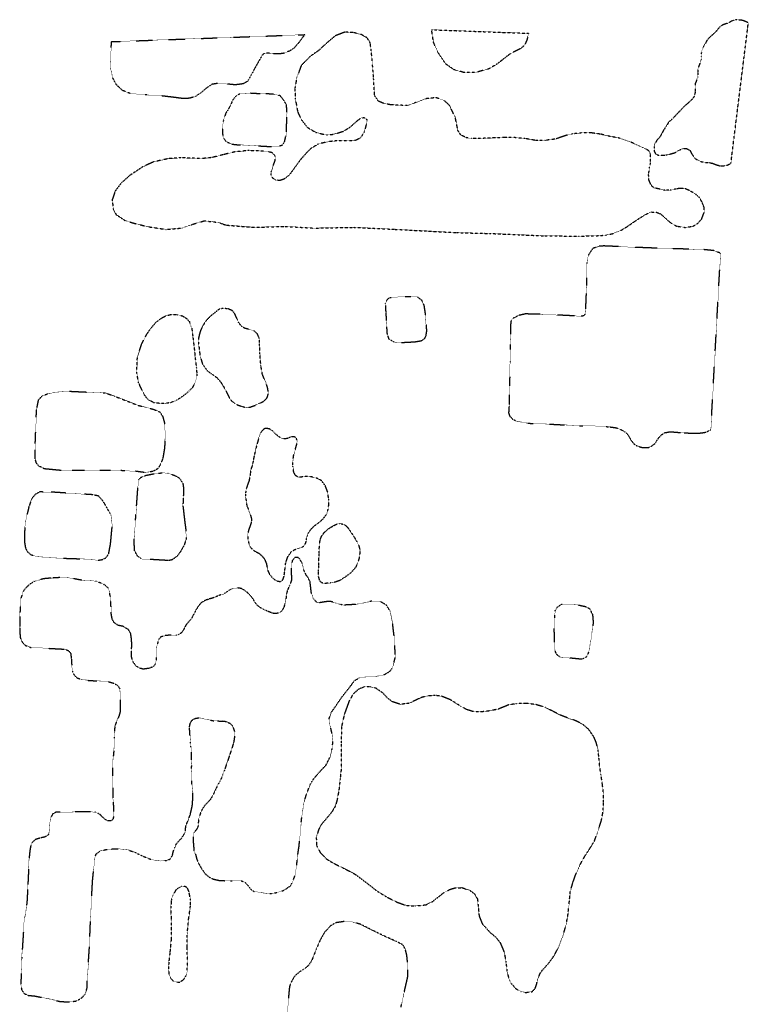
# Model space of a CAD drawing. Extents: x 386681 to 390419, y 97898 to 99995.
# Tile 6 of 11: x 387903 to 388335, y 99411 to 99995. Entities that reach past the tile are written whole.
import ezdxf

# ---------------------------------------------------------------- set-up
doc = ezdxf.new("R2010")
doc.units = 0
doc.header["$LTSCALE"] = 0.005
doc.header["$MEASUREMENT"] = 0
doc.linetypes.add('DGN Style 5', pattern=[20, 10, -10])
doc.linetypes.add('DGN Style 7', pattern=[57.5, 25, -10, 12.5, -10])
doc.layers.add('E_DTM_Building', color=3, linetype='DGN Style 5', lineweight=25)
doc.layers.add('E_DTM_ObscureArea', color=1, linetype='DGN Style 7', lineweight=25)

msp = doc.modelspace()

# ---------------------------------------------------------------- linework, layer by layer
at = {"layer": 'E_DTM_Building'}
for points in [[(387957.44, 99981.8, 1609.38), (388072.03, 99985.96, 1608.74), (388068.7, 99981.42, 1608.78), (388065.76, 99978.02, 1608.76), (388063.15, 99976.29, 1608.72), (388059.02, 99974.77, 1608.64), (388056.09, 99974.53, 1608.74), (388053.6, 99974.66, 1608.91), (388051.11, 99974.93, 1609.19), (388049.45, 99975.07, 1609.21), (388048.02, 99974.88, 1609.21), (388046.69, 99973.6, 1609.21), (388038.14, 99958.32, 1609.21), (388035.45, 99956.79, 1609.21), (388030.76, 99956.19, 1609.21), (388026.33, 99956.65, 1609.21), (388020.79, 99957.15, 1609.28), (388017.06, 99956.49, 1609.28), (388014, 99954.52, 1609.34), (388010.67, 99951.63, 1609.32), (388007.29, 99949.35, 1609.34), (388003.67, 99948.23, 1609.34), (387999.91, 99948.05, 1609.36), (387994.56, 99948.77, 1609.42), (387987.34, 99949.61, 1609.6), (387977.46, 99950.29, 1609.6), (387968.39, 99951.11, 1609.75), (387964.06, 99952.81, 1609.71), (387960.27, 99956.27, 1609.67), (387958.05, 99960.55, 1609.64), (387956.86, 99965.81, 1609.56), (387956.65, 99969.16, 1609.48), (387957.44, 99981.8, 1609.38)], [(388027.64, 99943.36, 1609.28), (388025.11, 99939.16, 1609.42), (388023.65, 99934.51, 1609.42), (388023.2, 99927.53, 1609.42), (388023.85, 99924.63, 1609.3), (388025.4, 99922.56, 1609.26), (388028.89, 99921.07, 1609.21), (388031.05, 99920.77, 1609.21), (388052.3, 99919.59, 1609.36), (388056.61, 99919.89, 1609.26), (388058.76, 99920.48, 1609.21), (388060.1, 99922.45, 1609.21), (388061.15, 99927.14, 1609.21), (388061.55, 99939.6, 1609.13), (388061.24, 99944.18, 1609.07), (388059.85, 99946.81, 1609.01), (388057.47, 99949.77, 1609.01), (388053.48, 99950.74, 1609.07), (388045.57, 99950.84, 1609.23), (388038.39, 99951.27, 1609.28), (388033.81, 99950.95, 1609.13), (388031.37, 99949.72, 1609.09), (388029.32, 99947.14, 1609.19), (388027.64, 99943.36, 1609.28)], [(388313.09, 99751.76, 1606.65), (388318.87, 99856.35, 1608.45), (388314.84, 99857.9, 1608.52), (388309, 99858.48, 1608.61), (388275.65, 99859.53, 1608.75), (388249.73, 99860.67, 1608.73), (388246.79, 99860.54, 1608.77), (388243, 99859.22, 1608.78), (388240.38, 99855.28, 1608.78), (388239.52, 99850.77, 1608.87), (388239.23, 99837.28, 1609), (388238.52, 99820.32, 1609.08), (388237.66, 99819.24, 1609.1), (388236.15, 99819, 1609.1), (388212.18, 99820.18, 1609.15), (388203.01, 99820.36, 1609.15), (388199.12, 99819.5, 1609.15), (388195.21, 99817.46, 1609.26), (388194.3, 99815.67, 1609.3), (388194.01, 99802.18, 1609.35), (388193.91, 99792.07, 1609.35), (388193.57, 99777.8, 1608.82), (388193.38, 99766.68, 1608.31), (388193.04, 99761.63, 1608.04), (388193.72, 99759.79, 1607.94), (388195.53, 99757.93, 1607.9), (388198.12, 99756.67, 1607.9), (388204.53, 99755.56, 1607.89), (388219.53, 99754.92, 1608.08), (388235.2, 99754.11, 1608.27), (388243.96, 99753.95, 1608.2), (388252.33, 99753.47, 1608.03), (388256.75, 99752.9, 1607.9), (388260.41, 99751.49, 1607.55), (388262.98, 99749.76, 1607.02), (388264.25, 99748.03, 1605.96), (388265.83, 99745.33, 1605.58), (388267.48, 99743.28, 1605.4), (388269.29, 99742.13, 1605.22), (388272.56, 99741.1, 1605.08), (388275.93, 99741.09, 1605.06), (388278.21, 99742.17, 1605.05), (388279.92, 99743.55, 1605.31), (388281.34, 99745.68, 1605.8), (388282.17, 99746.99, 1606.32), (388283.91, 99748.79, 1606.95), (388285.83, 99749.95, 1607.41), (388287.98, 99750.37, 1607.6), (388290.57, 99750.41, 1607.67), (388295.04, 99750.02, 1607.67), (388300.62, 99749.71, 1607.59), (388304.76, 99749.65, 1607.3), (388307.17, 99749.79, 1607.06), (388310.26, 99750.29, 1606.79), (388313.09, 99751.76, 1606.65)], [(388127.87, 99830.45, 1609.93), (388134.94, 99830.76, 1610), (388138.79, 99830.58, 1610), (388141.37, 99828.65, 1609.9), (388142.76, 99825.5, 1609.88), (388143.63, 99819.89, 1609.85), (388144.32, 99810.26, 1609.56), (388143.84, 99807.23, 1609.51), (388142.97, 99805.52, 1609.51), (388141.1, 99804.3, 1609.48), (388137.38, 99803.65, 1609.53), (388128.74, 99803.21, 1609.41), (388125.1, 99803.69, 1609.43), (388122.15, 99805.3, 1609.58), (388121.12, 99808.2, 1609.75), (388120.8, 99812.68, 1609.81), (388120.4, 99820.82, 1610.08), (388120.16, 99823.67, 1609.93), (388120.05, 99826.36, 1609.81), (388120.48, 99827.92, 1609.88), (388121.48, 99829.41, 1609.95), (388122.66, 99830.13, 1609.98), (388127.87, 99830.45, 1609.93)], [(387965.23, 99727.4, 1608.58), (387956.77, 99727.59, 1608.62), (387940.35, 99727.59, 1608.56), (387927.5, 99727.54, 1608.54), (387917.53, 99728.5, 1608.45), (387914.15, 99730.27, 1608.48), (387912.84, 99731.95, 1608.48), (387912.01, 99734.49, 1608.45), (387912.15, 99743.57, 1608.48), (387912.89, 99763.42, 1608.31), (387914.1, 99769.43, 1608.11), (387916.25, 99771.74, 1608.07), (387919.77, 99773.13, 1608.03), (387929.67, 99774.65, 1608), (387953.6, 99773.56, 1608.19), (387959.34, 99771.57, 1608.29), (387973.26, 99766.14, 1608.37), (387982.24, 99763.87, 1608.48), (387986.08, 99762.26, 1608.5), (387987.83, 99759.46, 1608.52), (387988.94, 99755.29, 1608.52), (387989.29, 99748.52, 1608.56), (387988.85, 99740.72, 1608.54), (387987.84, 99734.72, 1608.48), (387986.25, 99730.68, 1608.39), (387984.79, 99728.49, 1608.48), (387981.83, 99726.94, 1608.62), (387976.72, 99726.37, 1608.64), (387971.72, 99727.05, 1608.6), (387965.23, 99727.4, 1608.58)], [(387990.83, 99725.96, 1608.45), (387994.94, 99724.61, 1608.29), (387997.73, 99722.97, 1608.13), (387999.75, 99719.82, 1608.04), (388000.22, 99716.41, 1607.98), (387999.94, 99711.07, 1607.88), (387999.77, 99706.58, 1607.35), (388000.66, 99698.85, 1607.15), (388001.57, 99691.61, 1606.94), (388001.68, 99686.67, 1607.03), (388000.51, 99683.3, 1607.08), (387998.3, 99679.37, 1607.08), (387996.17, 99676.59, 1607.21), (387993.5, 99674.62, 1607.64), (387991.42, 99674.14, 1608.31), (387975.2, 99675.08, 1608.71), (387972.82, 99676.81, 1608.67), (387971.03, 99680.11, 1608.76), (387970.82, 99686.92, 1608.72), (387971.91, 99701.4, 1608.78), (387973.19, 99719.35, 1608.74), (387973.57, 99722.04, 1608.71), (387974.66, 99723.4, 1608.65), (387977.64, 99724.62, 1608.67), (387982.7, 99725.64, 1608.54), (387987.37, 99726.15, 1608.53), (387990.83, 99725.96, 1608.45)], [(387946.26, 99713.16, 1608.54), (387921.64, 99714.73, 1608.35), (387914.68, 99714.81, 1608.38), (387912.09, 99713.32, 1608.33), (387910.11, 99710.92, 1608.67), (387908.44, 99706.31, 1608.78), (387907.23, 99701.31, 1608.92), (387906.42, 99697.19, 1608.9), (387905.93, 99693.71, 1608.92), (387905.69, 99687.21, 1608.96), (387905.84, 99684.63, 1608.92), (387906.35, 99681.53, 1608.87), (387907.63, 99679.22, 1608.8), (387909.57, 99677.63, 1608.72), (387912.99, 99676.52, 1608.62), (387922.31, 99675.73, 1608.67), (387939.89, 99675.15, 1608.8), (387949.57, 99674.32, 1608.87), (387952.07, 99674.78, 1608.87), (387954.22, 99675.86, 1608.81), (387955.72, 99678.16, 1608.83), (387956.81, 99683.88, 1608.87), (387957.83, 99694.84, 1608.81), (387957.05, 99701.25, 1608.67), (387955.56, 99703.9, 1608.71), (387953.71, 99707.26, 1608.56), (387951.9, 99710.01, 1608.58), (387949.65, 99712.42, 1608.63), (387946.26, 99713.16, 1608.54)], [(388087.63, 99574.38, 1603.61), (388086.61, 99577.67, 1603.58), (388086.44, 99580.17, 1603.56), (388087.74, 99583.87, 1603.59), (388091.53, 99589.47, 1603.83), (388094.79, 99594.14, 1603.78), (388099.32, 99599.77, 1603.87), (388101.54, 99602.86, 1603.81), (388104.3, 99604.58, 1603.89), (388108.82, 99605.2, 1603.91), (388113.82, 99605.31, 1603.96), (388119.17, 99606.44, 1604.05), (388122.36, 99608.25, 1604.07), (388124.15, 99610.51, 1604.2), (388125.8, 99616.64, 1604.22), (388125.61, 99621.88, 1604.24), (388125.09, 99629.57, 1604.24), (388124.25, 99636.61, 1604.31), (388122.75, 99644.15, 1604.29), (388120.54, 99647.73, 1604.35), (388116.7, 99649.95, 1604.4), (388111.87, 99650.1, 1604.44), (388107.01, 99649.01, 1604.37), (388102.32, 99648.19, 1604.35), (388098.39, 99647.86, 1604.39), (388095.74, 99647.76, 1604.33), (388094.25, 99647.82, 1604.29), (388091.14, 99648.8, 1604.29), (388087.34, 99649.9, 1604.28), (388084.75, 99649.75, 1604.22), (388083.17, 99649.49, 1604.16), (388080.91, 99649.12, 1603.96), (388079.02, 99649.51, 1603.65), (388076.98, 99651.82, 1603.48), (388075.93, 99655.44, 1603.46), (388075.22, 99661.69, 1603.46), (388073.89, 99664.29, 1603.5), (388072.99, 99665.4, 1603.46), (388071.72, 99668.07, 1603.43), (388071.32, 99669.21, 1603.44), (388070.55, 99672.43, 1603.65), (388069.3, 99674.79, 1603.74), (388068.16, 99675.87, 1604.02), (388066.24, 99675.9, 1604.13), (388064.72, 99674.16, 1604.15), (388064.27, 99672.09, 1604), (388064.05, 99669.59, 1603.87), (388064.07, 99666.44, 1603.87), (388064.25, 99662.81, 1603.85), (388063.82, 99661.29, 1603.87), (388063.05, 99659.31, 1603.78), (388062.52, 99658.27, 1603.8), (388061.76, 99656.35, 1603.98), (388061.15, 99654.02, 1604.13), (388060.92, 99651.52, 1604.2), (388060.35, 99648.76, 1604.28), (388059.69, 99646.35, 1604.26), (388058.66, 99644.53, 1604.26), (388057.51, 99643.51, 1604.29), (388055.9, 99642.88, 1604.33), (388054.67, 99642.72, 1604.53), (388052.99, 99642.88, 1604.7), (388051.46, 99643.5, 1604.77), (388049.53, 99644.33, 1605.2), (388047.55, 99645.15, 1605.46), (388045.79, 99646.12, 1605.66), (388043.74, 99647.74, 1605.95), (388042.76, 99649.14, 1606.25), (388041.12, 99651.78, 1606.36), (388039.66, 99653.64, 1606.43), (388037.98, 99655.23, 1606.42), (388036.07, 99656.68, 1606.21), (388034.51, 99657.54, 1605.95), (388032.44, 99657.92, 1605.73), (388029.44, 99657.54, 1605.59), (388028, 99657.05, 1605.46), (388026.25, 99655.86, 1605.35), (388023.91, 99654.24, 1605.36), (388021.13, 99653.45, 1605.47), (388019.16, 99652.54, 1605.51), (388017.42, 99651.9, 1605.64), (388015.43, 99651.36, 1605.66), (388013.45, 99650.7, 1605.7), (388011.55, 99649.74, 1605.86), (388010.32, 99648.83, 1605.99), (388008.87, 99647.04, 1606.03), (388007.67, 99645.09, 1606.16), (388006.44, 99642.82, 1606.4), (388004.57, 99639.26, 1606.53), (388003.31, 99638.05, 1606.64), (388001.57, 99635.92, 1606.67), (388000.14, 99633.08, 1606.67), (387998.81, 99631.24, 1606.62), (387997.23, 99630.18, 1606.77), (387995.6, 99629.79, 1607.02), (387992.8, 99629.99, 1607.04), (387989.3, 99629.64, 1607.19), (387986.63, 99628.88, 1607.32), (387985.42, 99627.38, 1607.4), (387984.66, 99624.96, 1607.48), (387984.06, 99621.86, 1607.53), (387983.98, 99615.1, 1607.46), (387983.37, 99612.74, 1607.45), (387982.36, 99611.37, 1607.45), (387979.94, 99610.26, 1607.45), (387976.34, 99609.74, 1607.54), (387973.98, 99610.35, 1607.57), (387972.11, 99611.53, 1607.62), (387970, 99614.41, 1607.72), (387969.36, 99616.88, 1607.89), (387969.23, 99620.4, 1608.02), (387969.45, 99624.23, 1607.99), (387969.25, 99627.8, 1607.81), (387968.79, 99630.82, 1607.51), (387967.41, 99633.22, 1607.54), (387964.25, 99635.1, 1607.67), (387961.36, 99635.71, 1607.75), (387959.15, 99637.14, 1607.77), (387957.85, 99639.22, 1607.77), (387957.26, 99642.44, 1607.77), (387957.11, 99646.77, 1607.96), (387956.71, 99652.85, 1608.07), (387955.65, 99657.74, 1608.25), (387952.84, 99660.02, 1608.34), (387948.18, 99661.89, 1608.41), (387944.02, 99662.34, 1608.42), (387939.72, 99662.46, 1608.44), (387935.09, 99663.36, 1608.52), (387931.17, 99664.05, 1608.52), (387926.67, 99664.05, 1608.49), (387921.55, 99663.73, 1608.42), (387917.19, 99663.36, 1608.41), (387911.64, 99661.83, 1608.44), (387908.43, 99659.79, 1608.28), (387905.18, 99656.36, 1608.28), (387903.63, 99651.89, 1608.17), (387903.06, 99643.37, 1608.26), (387902.9, 99635.05, 1608.18), (387903.16, 99628.64, 1608.23), (387904.37, 99625.8, 1608.29), (387906.24, 99623.87, 1608.23), (387909.02, 99622.7, 1608.23), (387929.26, 99621.61, 1608.42), (387931.79, 99620.81, 1608.44), (387933.16, 99619.15, 1608.44), (387933.53, 99616.07, 1608.37), (387933.8, 99612.18, 1608.49), (387934.16, 99608.52, 1608.44), (387935.2, 99606.3, 1608.37), (387936.9, 99604.62, 1608.25), (387939.54, 99603.72, 1608.09), (387943.4, 99603.13, 1607.99), (387948.79, 99602.78, 1607.91), (387954.75, 99602.58, 1607.85), (387958.98, 99601.33, 1607.81), (387961.07, 99600.05, 1607.78), (387962.25, 99598.17, 1607.77), (387962.52, 99596.16, 1607.69), (387962.46, 99584.15, 1607.67), (387961.74, 99581.78, 1607.7), (387960.66, 99579.34, 1607.72), (387959.6, 99576.73, 1607.64), (387959.36, 99575.74, 1607.65), (387959.1, 99573.04, 1608.49), (387958.98, 99569.33, 1608.49), (387958.97, 99563.71, 1608.49), (387958.46, 99558.25, 1608.44), (387957.97, 99552.64, 1608.42), (387957.94, 99546.58, 1608.34), (387958.23, 99533.48, 1608.25), (387958.58, 99527.45, 1608.09), (387958.63, 99522.31, 1608.12), (387958.27, 99520.89, 1608.09), (387957.48, 99520.02, 1608.07), (387956.54, 99519.72, 1608.07), (387955.2, 99519.72, 1608.07), (387953.39, 99520.85, 1608.07), (387951.89, 99522.23, 1608.07), (387950.65, 99523.57, 1608.07), (387949.3, 99524.32, 1608.09), (387947.8, 99524.89, 1608.12), (387946.13, 99525.07, 1608.12), (387924.64, 99525.04, 1607.88), (387922.39, 99523.83, 1607.85), (387921.25, 99521.43, 1607.83), (387920.76, 99518.28, 1607.78), (387920.62, 99515.54, 1607.69), (387920.39, 99513.16, 1607.59), (387920.2, 99512.18, 1607.53), (387919.88, 99511.51, 1607.73), (387918.88, 99510.73, 1607.81), (387917.58, 99510.14, 1607.77), (387915.53, 99509.75, 1607.73), (387912.18, 99508.72, 1607.62), (387910.29, 99506.96, 1607.48), (387909.37, 99504.57, 1607.35), (387908.9, 99501.8, 1607.21), (387908.67, 99499.43, 1607.3), (387908.49, 99497.75, 1608.12), (387907.67, 99480.1, 1607.94), (387907.25, 99472.3, 1607.94), (387906.73, 99467.1, 1607.98), (387906.13, 99463.3, 1608.01), (387905.81, 99462.35, 1607.97), (387905.55, 99460.99, 1607.31), (387904.13, 99438.89, 1607.16), (387903.59, 99422.98, 1607.09), (387904.01, 99419.74, 1606.99), (387905.49, 99417.46, 1606.9), (387907.8, 99416.36, 1606.9), (387911.73, 99415.96, 1606.89), (387919.79, 99414.38, 1606.93), (387927.15, 99412.64, 1606.82), (387932.46, 99412.51, 1606.72), (387936.26, 99412.97, 1606.67), (387939.31, 99414.47, 1606.6), (387941.74, 99417.03, 1606.6), (387942.85, 99420.4, 1606.65), (387942.95, 99424.45, 1606.72), (387943.59, 99434.02, 1606.9), (387944.3, 99445.04, 1606.96), (387945.18, 99466.76, 1606.99), (387946.16, 99484.3, 1607.12), (387947.48, 99497.83, 1607.18), (387948.25, 99500.1, 1607.18), (387950.6, 99501.93, 1607.12), (387954.8, 99502.91, 1606.83), (387958.43, 99503.17, 1606.9), (387961.31, 99503.26, 1606.89), (387967.23, 99502.6, 1606.83), (387971.65, 99500.96, 1606.65), (387975.36, 99499.15, 1606.46), (387981.28, 99496.76, 1606.32), (387986.45, 99495.99, 1606.2), (387990, 99496.29, 1606.18), (387992.24, 99497.14, 1606.09), (387993.54, 99499.35, 1605.89), (387993.99, 99501.29, 1605.4), (387994.85, 99503.83, 1604.52), (387995.89, 99506.18, 1603.63), (387997.39, 99507.96, 1602.94), (387999.03, 99509.58, 1602.35), (388000.74, 99512.28, 1601.66), (388001.26, 99513.93, 1601.44), (388001.48, 99516.67, 1601.33), (388001.85, 99517.77, 1600.65), (388002.61, 99519.44, 1600.51), (388004.06, 99523.28, 1600.43), (388005.31, 99528.53, 1600.44), (388005.67, 99533.1, 1600.4), (388005.65, 99536.35, 1600.39), (388005.3, 99539.54, 1600.33), (388005.13, 99541.58, 1600.66), (388005.01, 99543.47, 1601.26), (388004.91, 99545.23, 1601.65), (388004.75, 99549.05, 1601.83), (388005, 99552.54, 1602.01), (388004.91, 99556.03, 1602.24), (388004.81, 99560.64, 1602.51), (388004.57, 99563.59, 1602.56), (388004.33, 99565.96, 1602.99), (388003.99, 99570.47, 1603.86), (388003.66, 99575.39, 1605.03), (388004.16, 99577.74, 1605.48), (388005.14, 99579.43, 1605.63), (388006.86, 99580.52, 1605.79), (388009.21, 99580.92, 1605.82), (388012.7, 99580.14, 1605.66), (388018.1, 99579.15, 1605.54), (388021.5, 99578.98, 1605.57), (388023.35, 99579.01, 1605.63), (388025.27, 99578.76, 1605.67), (388027.75, 99577.61, 1605.63), (388029.29, 99576.01, 1605.48), (388030.34, 99572.84, 1605.3), (388030.45, 99569.96, 1605.08), (388029.89, 99566.33, 1604.76), (388028.86, 99562.94, 1604.34), (388027.64, 99559.21, 1603.93), (388026.82, 99556.71, 1603.38), (388026.22, 99555.01, 1603.11), (388025.29, 99552.34, 1602.94), (388024.39, 99549.83, 1602.84), (388023.36, 99546.9, 1602.6), (388022.61, 99545.03, 1602.13), (388021.57, 99543.13, 1601.69), (388020.35, 99541, 1600.99), (388019.23, 99538.52, 1600.83), (388017.48, 99534.83, 1600.71), (388016.15, 99532.57, 1600.58), (388014.34, 99530.53, 1600.46), (388012.63, 99528.82, 1600.38), (388011.2, 99526.68, 1600.42), (388010.34, 99524.67, 1600.3), (388009.6, 99522.63, 1600.19), (388009.05, 99520.4, 1599.98), (388008.87, 99518.53, 1599.9), (388008.84, 99517, 1599.8), (388008.68, 99516.41, 1601.49), (388008.23, 99515.38, 1601.49), (388007.87, 99514.69, 1601.47), (388006.97, 99513.67, 1601.5), (388006.41, 99512.92, 1601.55), (388006.04, 99511.94, 1601.65), (388005.86, 99510.73, 1601.85), (388005.95, 99506.7, 1603.22), (388006.16, 99504.16, 1604.27), (388006.27, 99502.4, 1605.4), (388006.79, 99501.08, 1606.06), (388007.42, 99499.4, 1606.28), (388008.09, 99496.82, 1606.27), (388009.01, 99494.75, 1606.15), (388010.95, 99491.29, 1605.8), (388012.86, 99488.6, 1605.43), (388014.91, 99486.76, 1605.22), (388017.59, 99485.33, 1605.14), (388021.75, 99484.36, 1605.14), (388028.1, 99484.31, 1605.06), (388034.41, 99484.26, 1605.05), (388036.63, 99483.38, 1604.98), (388038.58, 99481.23, 1605.05), (388039.85, 99479.36, 1604.98), (388041.92, 99477.98, 1604.94), (388042.02, 99477.98, 1605.44), (388048.51, 99476.87, 1605.59), (388051.45, 99476.67, 1605.69), (388054.15, 99477.01, 1605.84), (388058.02, 99477.96, 1605.95), (388060.45, 99479.03, 1605.9), (388063.71, 99481.48, 1605.9), (388064.86, 99483.43, 1605.88), (388066.26, 99487.39, 1605.72), (388067.31, 99493.61, 1605.5), (388067.97, 99499.93, 1605.3), (388068.74, 99505.07, 1605.05), (388070, 99519.11, 1604.66), (388070.59, 99524.31, 1604.36), (388071.58, 99530.66, 1604.03), (388073.21, 99535.82, 1603.93), (388075.2, 99541.1, 1603.9), (388077.26, 99544.61, 1603.91), (388080.41, 99548.3, 1603.76), (388084.73, 99552.9, 1603.55), (388087.06, 99557.55, 1603.71), (388088.36, 99562.69, 1603.67), (388088.8, 99566.81, 1603.63), (388088.28, 99571.5, 1603.6), (388087.63, 99574.38, 1603.61)], [(388220.5, 99641.68, 1604.2), (388220.65, 99644.18, 1604.2), (388221.4, 99645.83, 1604.27), (388222.59, 99647.12, 1604.38), (388224.79, 99648.31, 1604.38), (388227.74, 99648.37, 1604.39), (388234.59, 99647.77, 1604.38), (388238.74, 99646.87, 1604.17), (388241.03, 99645.65, 1604.08), (388242.86, 99642.14, 1603.99), (388243.26, 99637.32, 1603.9), (388242.01, 99627.59, 1603.95), (388240.63, 99620.09, 1603.92), (388239.23, 99616.96, 1603.92), (388236.45, 99615.6, 1603.95), (388223.64, 99616.9, 1603.9), (388221.57, 99618.38, 1603.9), (388220.53, 99620.95, 1603.94), (388220.36, 99625.78, 1603.88), (388220.29, 99630.14, 1603.97), (388220.04, 99633.79, 1604.04), (388220.5, 99641.68, 1604.2)], [(388129.2, 99409.35, 1606.59), (388130.85, 99417.16, 1606.42), (388132.19, 99422.84, 1606.35), (388133.21, 99427.37, 1606.31), (388133.29, 99431.38, 1606.28), (388133.07, 99436.02, 1606.23), (388132.63, 99440.23, 1606.23), (388131.78, 99443.49, 1606.31), (388130.93, 99445.32, 1606.39), (388130.01, 99446.44, 1606.38), (388126.31, 99448.31, 1606.38), (388118.81, 99451.72, 1606.59), (388112.06, 99454.99, 1606.74), (388105.09, 99458.49, 1606.74), (388100.27, 99459.9, 1606.77), (388095.43, 99460.11, 1606.77), (388090.67, 99459.39, 1606.78), (388087.52, 99457.68, 1606.83), (388083.92, 99453.83, 1606.8), (388081.15, 99448.98, 1606.88), (388078.98, 99443.9, 1606.9), (388076.22, 99436.99, 1606.94), (388074.28, 99434.06, 1606.94), (388071.94, 99432.05, 1606.97), (388069.35, 99430.52, 1607.08), (388066.84, 99428.45, 1607.15), (388065.82, 99427.3, 1607.19), (388064.06, 99424.18, 1607.18), (388063.01, 99421.54, 1607.13), (388062.66, 99417.76, 1607.09), (388062.24, 99412.98, 1607.09), (388061.66, 99397.72, 1607.2)]]:
    msp.add_polyline3d(points, dxfattribs=at)
at = {"layer": 'E_DTM_ObscureArea'}
for points in [[(388335.31, 99992.93, 1595.99), (388333.02, 99994.04, 1596.03), (388331.47, 99994.46, 1596.09), (388327.73, 99994.83, 1596.16), (388325.4, 99994.02, 1596.32), (388323.77, 99992.99, 1596.36), (388321.76, 99992.27, 1596.71), (388320.16, 99991.73, 1596.77), (388318.85, 99991, 1596.98), (388317.46, 99989.57, 1597.32), (388316.29, 99987.97, 1597.53), (388314.13, 99985.86, 1597.67), (388312.71, 99984.71, 1597.88), (388310.82, 99982.63, 1598.08), (388309.87, 99980.9, 1598.27), (388308.79, 99978.96, 1598.45), (388307.93, 99977.03, 1598.55), (388307.3, 99974.71, 1598.53), (388307.38, 99972.93, 1598.62), (388307.33, 99971.07, 1598.74), (388306.6, 99969.02, 1599.13), (388305.7, 99966.74, 1599.95), (388305.38, 99965.55, 1600.73), (388305.26, 99963.75, 1601.36), (388305.35, 99962.66, 1601.61), (388305.3, 99960.8, 1601.86), (388304.64, 99958.89, 1602.12), (388303.83, 99956.97, 1602.29), (388303.68, 99954.69, 1602.68), (388303.89, 99952.23, 1603.09), (388303.16, 99949.43, 1603.45), (388302.38, 99948.12, 1603.47), (388301.05, 99946.71, 1603.37), (388299.33, 99945.19, 1602.98), (388297.4, 99943.58, 1602.61), (388295.25, 99941.34, 1602.61), (388293.61, 99939.63, 1602.39), (388291.85, 99937.69, 1602.18), (388290.33, 99936.05, 1602.04), (388288.09, 99934.15, 1602.04), (388286.4, 99931.33, 1602.41), (388285.12, 99929.43, 1602.45), (388283.63, 99926.7, 1602.24), (388282.85, 99925.33, 1602.47), (388281.03, 99923.32, 1603.56), (388279.89, 99921.3, 1604.64), (388279.34, 99919.61, 1605.69), (388279.51, 99916.81, 1606.94), (388280.1, 99915.55, 1607.74), (388281.26, 99914.75, 1608.13), (388282.73, 99914.4, 1608.21), (388284.58, 99914.48, 1608.23), (388286.63, 99914.65, 1608.27), (388288.52, 99915.09, 1608.35), (388291.54, 99915.89, 1608.43), (388293.45, 99916.94, 1608.33), (388295.15, 99917.91, 1608.21), (388297.03, 99918.48, 1608.15), (388298.47, 99918.46, 1608.11), (388300.62, 99917.4, 1608.11), (388301.18, 99916.42, 1608.09), (388301.84, 99915.17, 1608.13), (388303.34, 99912.82, 1608.23), (388305.45, 99911.42, 1608.31), (388307.16, 99910.74, 1608.31), (388309.88, 99910.14, 1608.17), (388312.29, 99910.07, 1608.07), (388314.11, 99909.67, 1608.05), (388316.25, 99908.82, 1608.07), (388318.36, 99908.24, 1608.03), (388320.22, 99908.19, 1607.92), (388322.39, 99908.44, 1607.9), (388324.97, 99909.62, 1607.8), (388335.31, 99992.93, 1595.99)], [(388276.73, 99907.3, 1608.58), (388277.34, 99909.89, 1608.58), (388277.24, 99913.52, 1608.21), (388277.15, 99915.51, 1607.64), (388276.18, 99917.15, 1606.94), (388273.73, 99918.59, 1606.65), (388271.16, 99919.75, 1606.57), (388265.66, 99922.17, 1606.75), (388261.33, 99923.87, 1606.78), (388258.17, 99924.71, 1606.94), (388253.29, 99925.6, 1607.31), (388248.03, 99926.88, 1607.72), (388242.26, 99927.7, 1608.13), (388236.08, 99927.67, 1608.29), (388230.9, 99927.1, 1608.66), (388226.59, 99926.05, 1608.78), (388220.92, 99924.06, 1608.89), (388214.67, 99923.26, 1608.99), (388209.45, 99923.17, 1609.05), (388202.62, 99924.38, 1609.07), (388195.42, 99925.02, 1608.99), (388190.82, 99924.98, 1609.26), (388178.5, 99924.49, 1609.58), (388170.95, 99924.34, 1609.67), (388167.74, 99924.9, 1609.73), (388164.58, 99926.63, 1609.73), (388162.91, 99929.24, 1609.75), (388161.46, 99936.81, 1609.81), (388158.05, 99943.81, 1609.81), (388154.9, 99946.98, 1609.83), (388149.96, 99948.56, 1609.99), (388143.83, 99947.97, 1610.1), (388137.91, 99945.69, 1610.18), (388132.83, 99943.89, 1610.2), (388122.76, 99944.42, 1610.08), (388118.56, 99945.31, 1610.01), (388115.78, 99946.59, 1609.99), (388113.51, 99949.83, 1609.89), (388112.95, 99959.89, 1609.67), (388112.2, 99969.58, 1609.69), (388111.56, 99976.39, 1609.69), (388110.89, 99981.15, 1609.69), (388109.07, 99984.09, 1609.52), (388105.68, 99986, 1609.44), (388101.25, 99987.14, 1609.36), (388095.8, 99987.44, 1609.3), (388090.28, 99985.33, 1609.13), (388086.04, 99981.82, 1609.01), (388080.29, 99976.53, 1608.99), (388075.29, 99973.08, 1608.95), (388069.98, 99967.62, 1608.8), (388067.3, 99960.25, 1608.85), (388066.22, 99954.26, 1609.01), (388066.48, 99947.82, 1609.11), (388067.89, 99940.1, 1609.11), (388070.21, 99935.35, 1609.19), (388073.81, 99930.85, 1609.32), (388078.73, 99927.96, 1609.48), (388085.03, 99926.49, 1609.69), (388089.26, 99926.92, 1609.81), (388094.88, 99928.63, 1609.81), (388098.87, 99931.02, 1609.93), (388102.9, 99934.65, 1609.93), (388105.48, 99936.59, 1609.93), (388107.18, 99936.8, 1609.93), (388108.78, 99935.77, 1609.89), (388109.07, 99934.76, 1609.87), (388107.47, 99928.51, 1609.73), (388105.24, 99924.75, 1609.77), (388102.14, 99923.19, 1609.75), (388097.29, 99922.92, 1609.65), (388090.68, 99922.98, 1609.5), (388085.65, 99922.43, 1609.54), (388080.19, 99921.14, 1609.54), (388075.55, 99918.35, 1609.38), (388073.08, 99915.81, 1609.36), (388069.87, 99912.24, 1609.34), (388066.05, 99907.04, 1609.26), (388063.03, 99902.88, 1609.24), (388060.01, 99900.42, 1609.17), (388057.27, 99899.44, 1609.13), (388054.91, 99899.72, 1609.09), (388053.1, 99900.88, 1609.11), (388052.2, 99902.66, 1609.13), (388052.18, 99904.51, 1609.17), (388053.26, 99907.97, 1609.17), (388054.44, 99911.16, 1609.17), (388054.54, 99914.05, 1609.17), (388052.73, 99915.96, 1609.19), (388048.88, 99916.87, 1609.19), (388038.4, 99917.23, 1609.26), (388030.77, 99916.46, 1609.21), (388023.63, 99914.76, 1609.17), (388016.97, 99913.1, 1609.3), (388011.32, 99912.49, 1609.26), (387998.51, 99912.93, 1609.21), (387991.47, 99912.48, 1609.17), (387982.42, 99910.56, 1609.11), (387975.94, 99907.61, 1609.09), (387968.26, 99902.5, 1608.93), (387963.14, 99897.95, 1608.93), (387959.56, 99893.18, 1609.15), (387957.79, 99887.95, 1609.15), (387958.46, 99882.51, 1609.09), (387960.03, 99879.35, 1609.07), (387965.41, 99875.74, 1609.01), (387970.27, 99874.29, 1608.95), (387979.12, 99872.08, 1608.99), (387989.76, 99870.5, 1609.32), (387999.45, 99871.31, 1609.4), (388006.72, 99873.91, 1609.42), (388012.42, 99875.56, 1609.65), (388020.87, 99874.68, 1609.42), (388025.2, 99873.05, 1609.42), (388042.14, 99871.72, 1609.6), (388060.44, 99872.29, 1609.85), (388077.57, 99871.25, 1610.03), (388101.23, 99871.72, 1610.03), (388125.1, 99870.56, 1610.01), (388143.79, 99869.58, 1610.18), (388162.15, 99868.58, 1610.1), (388182.39, 99868.07, 1609.85), (388199.63, 99867.32, 1609.52), (388214.11, 99866.68, 1609.3), (388234.81, 99866.48, 1608.95), (388246.73, 99866.8, 1608.72), (388251.03, 99867.16, 1608.72), (388255.08, 99868.04, 1608.78), (388259.73, 99869.95, 1608.91), (388263.14, 99871.95, 1608.91), (388265.47, 99873.59, 1608.91), (388267.88, 99875.23, 1608.85), (388270.67, 99877.11, 1608.8), (388272.9, 99878.47, 1608.76), (388275.39, 99879.84, 1608.76), (388277.85, 99880.81, 1608.68), (388280.82, 99880.64, 1608.66), (388283.45, 99879.56, 1608.62), (388286.14, 99877.03, 1608.64), (388289.69, 99874.03, 1608.7), (388292.84, 99872.44, 1608.78), (388297.92, 99871.63, 1608.66), (388302.47, 99872.35, 1608.58), (388305.35, 99874.04, 1608.5), (388307.66, 99876.77, 1608.5), (388309.01, 99880.39, 1608.35), (388309.09, 99883.56, 1608.35), (388308.03, 99886.35, 1608.35), (388306.1, 99889.63, 1608.37), (388303.6, 99891.68, 1608.39), (388300.35, 99893.54, 1608.39), (388297.93, 99894.58, 1608.48), (388294.68, 99894.79, 1608.52), (388292.24, 99894.44, 1608.52), (388289, 99893.76, 1608.52), (388285.91, 99893.64, 1608.52), (388282.41, 99894.45, 1608.58), (388279.68, 99895.04, 1608.6), (388278.23, 99895.95, 1608.64), (388277.44, 99897.19, 1608.64), (388276.34, 99899.71, 1608.68), (388276.13, 99902.99, 1608.62), (388276.73, 99907.3, 1608.58)], [(388147.36, 99988.87, 1609.34), (388204.9, 99986.75, 1602.43), (388203.82, 99982.4, 1603.6), (388202.34, 99979.53, 1605.01), (388200.03, 99977.62, 1606.59), (388197.46, 99976.37, 1607.53), (388193.84, 99974.42, 1608.39), (388191.96, 99973.09, 1608.7), (388188.74, 99970.49, 1608.85), (388185.7, 99968.24, 1609.11), (388181.05, 99965.59, 1609.4), (388173.25, 99963.49, 1609.6), (388166.87, 99963.44, 1609.69), (388160.53, 99965.24, 1609.6), (388155.86, 99968.49, 1609.54), (388150.85, 99975.9, 1609.48), (388148.45, 99981.61, 1609.44), (388147.36, 99988.87, 1609.34)], [(387978.32, 99808.3, 1608.89), (387980.74, 99811.9, 1608.85), (387983.74, 99815.33, 1608.97), (387986.98, 99817.85, 1609.03), (387989.98, 99819.41, 1609.1), (387992.9, 99820.07, 1609.16), (387996.04, 99820.02, 1609.25), (387999.6, 99819.17, 1609.36), (388002.03, 99817.6, 1609.36), (388003.59, 99815.79, 1609.31), (388005.01, 99811.95, 1609.19), (388005.61, 99807.24, 1609.1), (388006.48, 99800.06, 1609.17), (388007.11, 99793.69, 1608.94), (388007.77, 99788.32, 1608.69), (388008.03, 99784.63, 1608.54), (388007.85, 99782.37, 1608.57), (388006.82, 99779.15, 1608.6), (388005.26, 99776.51, 1608.66), (388002.27, 99773.6, 1608.66), (387999.28, 99771.26, 1608.61), (387996.06, 99769.17, 1608.57), (387992.27, 99767.65, 1608.52), (387987.15, 99767.17, 1608.46), (387982.4, 99767.76, 1608.39), (387978.78, 99769.81, 1608.41), (387976.7, 99772.77, 1608.47), (387973.42, 99779.59, 1608.55), (387972.38, 99785.72, 1608.5), (387972.77, 99794.84, 1608.55), (387975.22, 99802.35, 1608.69), (387978.32, 99808.3, 1608.89)], [(388009.09, 99802.76, 1609.05), (388009.84, 99796.22, 1608.97), (388011.25, 99790.92, 1609.03), (388014.06, 99786.89, 1608.99), (388016.56, 99784.98, 1608.97), (388019.95, 99782.6, 1609), (388022.32, 99779.82, 1609.11), (388024.98, 99775.45, 1608.97), (388026.69, 99771.94, 1608.82), (388028.16, 99769.29, 1608.85), (388030.35, 99767.44, 1608.85), (388032.81, 99766.18, 1608.77), (388035.17, 99765.44, 1608.6), (388037.61, 99764.92, 1608.44), (388039.48, 99765.07, 1608.44), (388042.63, 99766.17, 1608.47), (388045.14, 99767.32, 1608.57), (388047.6, 99768.52, 1608.54), (388049.72, 99770.63, 1608.72), (388050.42, 99772.88, 1608.94), (388050.23, 99775.74, 1609.06), (388049.43, 99778.49, 1609.22), (388047.99, 99781.97, 1609.47), (388046.85, 99784.9, 1609.7), (388046.04, 99789.69, 1609.83), (388045.51, 99796.54, 1609.86), (388045.27, 99802.57, 1609.75), (388045.1, 99805.9, 1609.84), (388043.99, 99808.53, 1610.16), (388041.96, 99810.34, 1610.26), (388039.54, 99811.13, 1610.3), (388036.45, 99811.86, 1610.23), (388034.47, 99813.11, 1610.2), (388032.81, 99815.42, 1610.19), (388031.59, 99818.14, 1610.16), (388030.38, 99820.8, 1610.12), (388028.99, 99822.41, 1610.05), (388026.66, 99823.37, 1609.98), (388023.61, 99823.63, 1609.86), (388021.61, 99823.26, 1609.81), (388020.66, 99822.71, 1609.77), (388016.26, 99819.15, 1609.75), (388013.28, 99816.08, 1609.61), (388011.4, 99813, 1609.52), (388010.16, 99810.34, 1609.38), (388009.43, 99807.77, 1609.28), (388009.03, 99805.76, 1609.17), (388009.09, 99802.76, 1609.05)], [(388037, 99711.78, 1606.74), (388037.65, 99706.89, 1606.76), (388038.65, 99704.3, 1606.64), (388039.88, 99701.02, 1606.45), (388040.41, 99699.09, 1606.21), (388040.41, 99697.07, 1606.08), (388039.66, 99694.69, 1606.15), (388038.72, 99692.14, 1606.15), (388038.22, 99689.26, 1606.05), (388038.39, 99686.71, 1605.87), (388038.88, 99684.32, 1605.83), (388039.62, 99682.37, 1605.63), (388041.04, 99680.71, 1605.43), (388042.96, 99679.43, 1605.19), (388045.2, 99678.26, 1604.92), (388047.27, 99676.21, 1604.63), (388048.34, 99674.73, 1604.41), (388049.34, 99672.21, 1604.31), (388050.07, 99668.4, 1604.15), (388051.23, 99665.86, 1604.08), (388052.87, 99663.94, 1603.99), (388054.43, 99662.62, 1603.94), (388056.31, 99661.83, 1603.97), (388057.92, 99661.8, 1604.03), (388059.07, 99662.76, 1604.05), (388059.81, 99664.81, 1604.07), (388060.26, 99668.22, 1604.01), (388060.79, 99672.76, 1603.92), (388061.91, 99676.19, 1603.91), (388064.18, 99679.52, 1604.01), (388066.27, 99680.68, 1603.96), (388068.08, 99681.24, 1603.89), (388070.29, 99681.92, 1603.7), (388071.85, 99683, 1603.59), (388072.53, 99684.25, 1603.5), (388072.95, 99685.57, 1603.45), (388073.11, 99687.15, 1603.39), (388073.44, 99688.54, 1603.48), (388074.13, 99690.24, 1603.56), (388075.51, 99692.38, 1603.67), (388076.83, 99693.85, 1603.81), (388078.33, 99695.13, 1603.98), (388080.63, 99696.76, 1604.15), (388082.97, 99698.85, 1604.23), (388084.86, 99701.4, 1604.3), (388085.74, 99703.66, 1604.4), (388086.42, 99707.39, 1604.53), (388086.28, 99710.47, 1604.62), (388085.68, 99714.74, 1604.63), (388084.3, 99718.42, 1604.72), (388081.97, 99721.57, 1604.49), (388079.77, 99722.74, 1604.4), (388076.86, 99723.61, 1604.41), (388074.56, 99723.96, 1604.49), (388072.22, 99723.88, 1604.69), (388069.93, 99723.65, 1604.95), (388068.24, 99723.67, 1605.24), (388066.64, 99724.49, 1605.35), (388065.58, 99726.34, 1605.4), (388065.06, 99730.04, 1605.36), (388065.07, 99733.38, 1605.4), (388065.47, 99736.51, 1605.36), (388066.11, 99738.75, 1605.41), (388066.88, 99741.37, 1605.7), (388067.41, 99743.43, 1606), (388067.53, 99744.88, 1606.22), (388067.14, 99746.58, 1606.28), (388066.38, 99747.3, 1606.38), (388065.16, 99747.61, 1606.54), (388063.61, 99747.4, 1606.6), (388062.19, 99746.66, 1606.61), (388060.61, 99746.28, 1606.58), (388059.16, 99746.45, 1606.66), (388057.58, 99747.02, 1606.74), (388056.18, 99748.01, 1606.83), (388054.85, 99749.1, 1606.92), (388052.92, 99751.08, 1607.3), (388050.96, 99752.24, 1607.57), (388049.17, 99752.5, 1607.71), (388048.08, 99752.28, 1607.73), (388047.19, 99751.59, 1607.76), (388045.92, 99749.92, 1607.74), (388044.84, 99747.15, 1607.71), (388043.42, 99741.92, 1607.73), (388042.22, 99737.08, 1607.68), (388041.44, 99733.05, 1607.45), (388040.92, 99730.45, 1607.23), (388040.18, 99728.41, 1607.08), (388039.79, 99726.2, 1606.92), (388039.59, 99724.65, 1606.77), (388039.06, 99721.56, 1606.64), (388038.12, 99719.05, 1606.67), (388037.43, 99716.97, 1606.6), (388037.03, 99714.84, 1606.61), (388036.94, 99713.47, 1606.64), (388037, 99711.78, 1606.74)], [(388095.88, 99664.24, 1604.47), (388093.03, 99662.39, 1604.43), (388090.07, 99661.32, 1604.4), (388087.26, 99660.84, 1604.3), (388085.79, 99660.71, 1604.29), (388084.07, 99660.57, 1604.3), (388082.19, 99660.91, 1604.34), (388081.02, 99662.09, 1604.29), (388080.31, 99664.58, 1604.24), (388080.3, 99667.68, 1604.14), (388080.35, 99670.98, 1604.05), (388080.61, 99678.75, 1604.09), (388080.81, 99683.79, 1604.17), (388081.33, 99686.89, 1604.29), (388082.13, 99688.65, 1604.33), (388083.57, 99690.66, 1604.34), (388085.56, 99692.56, 1604.28), (388087.43, 99693.83, 1604.34), (388089.2, 99694.84, 1604.5), (388091.02, 99695.7, 1604.68), (388092.84, 99696.1, 1604.79), (388094.6, 99695.79, 1604.79), (388096.27, 99695.02, 1604.79), (388097.76, 99693.5, 1604.83), (388099.45, 99691, 1604.83), (388101.15, 99688.46, 1604.85), (388102.73, 99685.83, 1604.84), (388104.22, 99682.87, 1604.83), (388104.87, 99679.95, 1604.76), (388104.4, 99675.71, 1604.71), (388103.4, 99672.45, 1604.66), (388102.23, 99670.09, 1604.58), (388099.68, 99667.07, 1604.58), (388095.88, 99664.24, 1604.47)], [(388141.03, 99592.84, 1603.91), (388134.02, 99589.51, 1604.25), (388128.92, 99588.88, 1604.32), (388124.12, 99590.4, 1604.25), (388121.04, 99592.75, 1604.23), (388118.47, 99595.56, 1604.19), (388114.39, 99598.38, 1604.11), (388110.94, 99599.32, 1604.09), (388107.44, 99599.24, 1604.05), (388104.12, 99597.93, 1604.03), (388100.79, 99594.97, 1603.97), (388098.28, 99590.57, 1603.91), (388095.55, 99582.92, 1603.93), (388094, 99575.99, 1603.82), (388093.66, 99566.14, 1603.78), (388093.59, 99558.71, 1603.76), (388093.8, 99551.31, 1603.54), (388093.1, 99544.86, 1603.6), (388092.32, 99537.86, 1603.88), (388091.17, 99531.85, 1604.09), (388090.27, 99528.62, 1604.25), (388087.86, 99524.64, 1604.62), (388084.73, 99520.94, 1604.77), (388082.04, 99517.83, 1604.91), (388080.26, 99514.45, 1604.97), (388078.92, 99509.94, 1605.18), (388079.05, 99505.15, 1605.55), (388081.33, 99500.87, 1605.77), (388085.08, 99497.13, 1605.89), (388089.06, 99494.72, 1606.1), (388095.22, 99491.66, 1606.18), (388101.9, 99488.23, 1606.16), (388108.94, 99482.92, 1606.24), (388114.97, 99478.2, 1606.2), (388120.9, 99474.57, 1605.75), (388127.14, 99471.45, 1605.48), (388132.66, 99469.58, 1605.22), (388137.69, 99469.38, 1604.93), (388143.95, 99470.04, 1604.7), (388148.04, 99472.04, 1604.58), (388151.91, 99475.11, 1604.54), (388154.62, 99477.26, 1604.52), (388158.17, 99479.14, 1604.5), (388160.98, 99479.99, 1604.46), (388165.36, 99480.22, 1604.17), (388169.96, 99478.61, 1603.54), (388172.88, 99476.52, 1602.88), (388174.59, 99473.37, 1602.35), (388175.12, 99467.85, 1601.98), (388175.55, 99463.48, 1601.77), (388177.47, 99458.7, 1601.69), (388181.86, 99453.84, 1601.32), (388185.63, 99450.66, 1600.85), (388188.1, 99447.43, 1600.48), (388190.4, 99442.06, 1600.24), (388191.45, 99436.1, 1599.99), (388192, 99431.2, 1599.78), (388192.97, 99426.95, 1599.68), (388194.49, 99423.57, 1599.48), (388197.38, 99420.24, 1599.03), (388200.39, 99418.71, 1598.49), (388203.06, 99418.04, 1598.06), (388206.94, 99418.5, 1597.45), (388208.72, 99420.23, 1597.22), (388209.77, 99423.2, 1597.08), (388210.13, 99425.5, 1596.87), (388210.86, 99427.42, 1596.77), (388211.98, 99429.71, 1596.95), (388213.15, 99431.32, 1597.12), (388214.78, 99433.1, 1597.06), (388217.16, 99435.85, 1596.91), (388219.39, 99438.85, 1596.79), (388220.77, 99441.23, 1596.79), (388222.54, 99444.68, 1596.71), (388224.12, 99448.79, 1596.57), (388225.71, 99452.77, 1596.48), (388227.17, 99458.26, 1596.4), (388228.14, 99463.08, 1596.3), (388228.86, 99469.32, 1596.24), (388229.66, 99477.84, 1596.38), (388231.2, 99483.26, 1596.63), (388232.86, 99488, 1596.75), (388235.46, 99493.85, 1596.98), (388238.33, 99498.97, 1597.24), (388241.19, 99503.33, 1597.37), (388243.98, 99507.82, 1597.49), (388245.98, 99513.42, 1597.45), (388248.16, 99520.26, 1597.45), (388249.11, 99525.29, 1597.49), (388249.45, 99530.26, 1597.57), (388249.3, 99536.16, 1597.67), (388248.67, 99542.01, 1597.78), (388247.81, 99547.37, 1598.02), (388247.07, 99552.19, 1598.27), (388246.66, 99557.1, 1598.39), (388246.21, 99561.6, 1599.03), (388245.06, 99566.31, 1599.5), (388243.54, 99569.75, 1599.89), (388240.57, 99574.04, 1600.73), (388236.94, 99577.1, 1601.38), (388233.07, 99579.04, 1601.94), (388227.97, 99580.88, 1602.47), (388223.85, 99582.46, 1603.06), (388219.04, 99584.95, 1603.45), (388214.81, 99587.07, 1603.6), (388209.31, 99588.73, 1603.7), (388203.69, 99589.43, 1603.82), (388197.39, 99589.25, 1603.8), (388192.71, 99588.44, 1603.78), (388186.94, 99586.04, 1603.74), (388181.73, 99584.98, 1603.7), (388176.9, 99584.44, 1603.68), (388172.64, 99584.43, 1603.74), (388168.35, 99585.72, 1603.78), (388164.68, 99587.68, 1603.82), (388161.99, 99589.45, 1603.82), (388158.36, 99591.68, 1603.78), (388153.32, 99593.67, 1603.66), (388149.43, 99594.17, 1603.66), (388144.79, 99593.84, 1603.76), (388141.03, 99592.84, 1603.91)], [(387992.84, 99472.63, 1606.62), (387992.63, 99469, 1606.68), (387992.65, 99464.58, 1606.75), (387992.89, 99461.04, 1606.8), (387992.76, 99449.24, 1606.96), (387992.03, 99441.55, 1607.03), (387991.38, 99436.01, 1607.01), (387991.19, 99432.18, 1606.95), (387991.51, 99428.95, 1606.89), (387992.7, 99426.3, 1606.8), (387993.6, 99425.21, 1606.74), (387994.88, 99424.55, 1606.54), (387996.13, 99424.2, 1606.1), (387997.9, 99424.25, 1605.9), (388000.13, 99425.6, 1605.81), (388001.52, 99427.81, 1605.8), (388002.32, 99430.41, 1605.74), (388002.45, 99436.73, 1605.61), (388002.26, 99445.1, 1605.58), (388002.39, 99453.3, 1605.49), (388003.14, 99461.29, 1605.4), (388004.24, 99469.36, 1605.34), (388004.2, 99473.48, 1605.34), (388003.39, 99477.78, 1605.36), (388002.75, 99479.36, 1605.45), (388002.06, 99480.32, 1605.57), (388001.05, 99480.84, 1605.84), (387999.8, 99481.09, 1606.37), (387998.75, 99480.95, 1606.57), (387997.39, 99480.18, 1606.49), (387995.57, 99478.81, 1606.45), (387994.42, 99476.78, 1606.49), (387993.35, 99474.4, 1606.6), (387992.84, 99472.63, 1606.62)]]:
    msp.add_polyline3d(points, dxfattribs=at)

doc.saveas('drawing.dxf')
